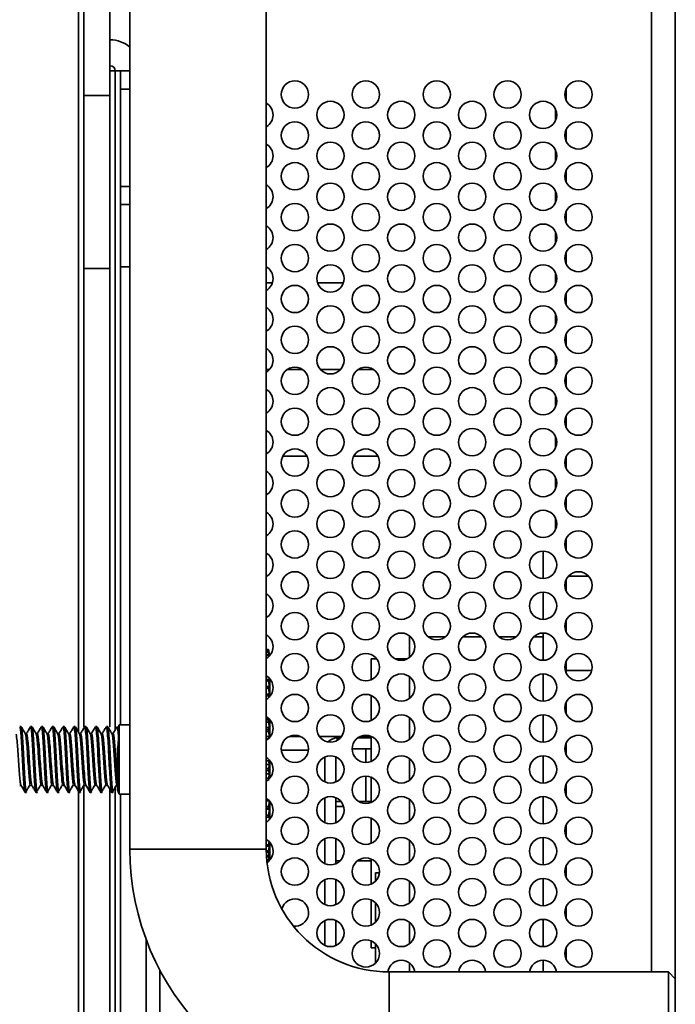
# Model space of a CAD drawing. Header units: millimetres. Extents: x 2 to 1120, y -2 to 861.
# Tile 115 of 226: x 702 to 718, y 402 to 426. Entities that reach past the tile are written whole.
import ezdxf

# ---------------------------------------------------------------- set-up
doc = ezdxf.new("R2010")
doc.units = ezdxf.units.MM

msp = doc.modelspace()

# ---------------------------------------------------------------- linework, layer by layer
at = {"color": 7, "linetype": 'Continuous', "lineweight": 35}
for p, q in [((718.163, 463.3614), (718.163, 237.388)), ((704.8297, 436.3214), (704.8297, 405.6547)), ((708.163, 405.6547), (708.163, 436.3214)), ((703.7017, 424.0819), (703.7017, 427.4686)), ((704.3341, 427.4686), (704.3341, 424.0819)), ((704.3341, 425.4424), (704.3432, 425.4424)), ((704.3341, 424.81), (704.3432, 424.81)), ((704.4702, 424.683), (704.3341, 424.683)), ((704.4702, 424.683), (704.5972, 424.683)), ((704.5972, 424.683), (704.8297, 424.683)), ((704.5972, 424.2366), (704.5972, 424.683)), ((704.5972, 421.8612), (704.5972, 424.2366)), ((715.4963, 424.2524), (715.4963, 423.9618)), ((704.3341, 424.0819), (703.7017, 424.0819)), ((703.7017, 419.8486), (703.7017, 424.0819)), ((704.3341, 424.0819), (704.3341, 419.8486)), ((715.4963, 423.2524), (715.4963, 422.9618)), ((715.4963, 422.2524), (715.4963, 421.9618)), ((704.5972, 421.4148), (704.5972, 421.8612)), ((704.5972, 421.4148), (704.8297, 421.4148)), ((704.5972, 419.8908), (704.5972, 421.4148)), ((715.4963, 421.2524), (715.4963, 420.9618)), ((715.4963, 420.2524), (715.4963, 419.9618)), ((704.3341, 419.8486), (703.7017, 419.8486)), ((703.7017, 419.8486), (703.7017, 408.6354)), ((704.3341, 419.8486), (704.3341, 408.6507)), ((704.5972, 419.8908), (704.5972, 408.6937)), ((708.3125, 419.5014), (708.163, 419.5014)), ((710.0458, 419.5014), (709.4135, 419.5014)), ((715.4963, 419.2524), (715.4963, 418.9618)), ((715.4963, 418.2524), (715.4963, 417.9618)), ((708.163, 417.3847), (708.2447, 417.3847)), ((708.6785, 417.3847), (709.0475, 417.3847)), ((709.4814, 417.3847), (709.978, 417.3847)), ((710.4119, 417.3847), (710.7808, 417.3847)), ((715.4963, 417.2524), (715.4963, 416.9618)), ((715.4963, 416.2524), (715.4963, 415.9618)), ((708.5711, 415.268), (709.1549, 415.268)), ((710.3045, 415.268), (710.8882, 415.268)), ((715.4963, 415.2524), (715.4963, 414.9618)), ((715.4963, 414.2524), (715.4963, 413.9618)), ((715.4707, 413.178), (715.4963, 413.178)), ((715.4963, 413.2524), (715.4963, 413.178)), ((715.4963, 412.9618), (715.4963, 413.178)), ((714.9297, 412.2737), (714.9297, 412.9404)), ((715.4963, 411.9618), (715.4963, 412.2524)), ((716.0414, 412.333), (715.5513, 412.333)), ((714.9297, 411.2737), (714.9297, 411.9404)), ((715.4963, 410.9618), (715.4963, 411.2524)), ((714.9297, 410.2737), (714.9297, 410.9404)), ((711.663, 410.3404), (711.663, 410.8447)), ((711.663, 410.8447), (711.6968, 410.8447)), ((712.1241, 410.8447), (712.5353, 410.8447)), ((712.9626, 410.8447), (713.4301, 410.8447)), ((713.8574, 410.8447), (714.2686, 410.8447)), ((714.6959, 410.8447), (714.9297, 410.8447)), ((708.163, 410.5337), (708.219, 410.5337)), ((708.163, 410.5335), (708.219, 410.5335)), ((708.163, 410.531), (708.219, 410.531)), ((708.163, 410.5141), (708.219, 410.5141)), ((708.163, 410.5066), (708.219, 410.5066)), ((708.163, 410.4731), (708.219, 410.4731)), ((708.163, 410.4608), (708.219, 410.4608)), ((708.2424, 410.4025), (708.219, 410.5337)), ((708.219, 410.531), (708.219, 410.5335)), ((708.219, 410.5335), (708.2424, 410.4025)), ((708.2424, 410.3919), (708.219, 410.531)), ((708.219, 410.5066), (708.219, 410.5141)), ((708.219, 410.5141), (708.2424, 410.3919)), ((708.2392, 410.3805), (708.219, 410.5066)), ((708.219, 410.4608), (708.219, 410.4731)), ((708.219, 410.4731), (708.2385, 410.3794)), ((708.2326, 410.373), (708.219, 410.4608)), ((708.163, 410.4111), (708.219, 410.4111)), ((708.163, 410.394), (708.219, 410.394)), ((708.163, 410.3283), (708.1792, 410.3283)), ((708.219, 410.394), (708.219, 410.4111)), ((708.219, 410.4111), (708.2284, 410.3701)), ((708.2231, 410.3665), (708.219, 410.394)), ((708.2454, 410.3855), (708.2416, 410.4068)), ((710.7297, 410.3114), (710.7297, 409.8016)), ((710.7297, 410.3114), (710.8597, 410.3114)), ((711.3092, 410.3114), (711.6169, 410.3114)), ((715.4963, 409.9618), (715.4963, 410.2524)), ((715.4963, 410.023), (716.1189, 410.023)), ((708.163, 409.8068), (708.219, 409.8068)), ((708.163, 409.7687), (708.219, 409.7687)), ((708.219, 409.7687), (708.219, 409.8068)), ((708.219, 409.8068), (708.2424, 409.7694)), ((708.2424, 409.6108), (708.219, 409.7687)), ((708.2424, 409.7694), (708.2324, 409.8376)), ((708.2533, 409.8194), (708.2533, 409.3947)), ((711.663, 409.3404), (711.663, 409.8737)), ((714.9297, 409.2737), (714.9297, 409.9404)), ((708.163, 409.6339), (708.219, 409.6339)), ((708.163, 409.5925), (708.219, 409.5925)), ((708.219, 409.5925), (708.219, 409.6339)), ((708.219, 409.6339), (708.2424, 409.6108)), ((708.2424, 409.4379), (708.219, 409.5925)), ((708.163, 409.4467), (708.219, 409.4467)), ((708.163, 409.4022), (708.219, 409.4022)), ((708.219, 409.4022), (708.219, 409.4467)), ((708.219, 409.4467), (708.2424, 409.4379)), ((708.2244, 409.3674), (708.219, 409.4022)), ((710.7297, 409.4126), (710.7297, 408.8016)), ((715.4963, 408.9618), (715.4963, 409.2524)), ((708.163, 408.8486), (708.2261, 408.8486)), ((708.163, 408.8143), (708.219, 408.8143)), ((708.163, 408.7628), (708.219, 408.7628)), ((708.219, 408.8143), (708.2337, 408.8358)), ((708.219, 408.7628), (708.219, 408.8143)), ((708.2424, 408.6338), (708.219, 408.7628)), ((708.2533, 408.8194), (708.2533, 408.3918)), ((711.663, 408.3404), (711.663, 408.8737)), ((714.9297, 408.2737), (714.9297, 408.9404)), ((702.1686, 408.6514), (702.1355, 408.6514)), ((702.4331, 408.6514), (702.4001, 408.6514)), ((702.6977, 408.6514), (702.6646, 408.6514)), ((702.9623, 408.6514), (702.9292, 408.6514)), ((703.2269, 408.6514), (703.1938, 408.6514)), ((703.4915, 408.6514), (703.4584, 408.6514)), ((703.7561, 408.6514), (703.723, 408.6514)), ((704.0206, 408.6514), (703.9876, 408.6514)), ((704.2852, 408.6514), (704.2521, 408.6514)), ((704.568, 408.6937), (704.5504, 408.6454)), ((704.5526, 408.376), (704.5526, 408.6499)), ((704.8297, 408.6937), (704.568, 408.6937)), ((704.568, 407.6208), (704.568, 408.6937)), ((708.163, 408.6338), (708.2424, 408.6338)), ((708.163, 408.5856), (708.219, 408.5856)), ((708.163, 408.5326), (708.219, 408.5326)), ((708.219, 408.5856), (708.2424, 408.6338)), ((708.219, 408.5326), (708.219, 408.5856)), ((708.2424, 408.4127), (708.219, 408.5326)), ((702.3008, 408.4796), (702.2704, 408.4796)), ((702.5654, 408.4796), (702.535, 408.4796)), ((702.83, 408.4796), (702.7996, 408.4796)), ((703.0946, 408.4796), (703.0641, 408.4796)), ((703.3592, 408.4796), (703.3287, 408.4796)), ((703.6238, 408.4796), (703.5933, 408.4796)), ((703.8883, 408.4796), (703.8579, 408.4796)), ((704.1529, 408.4796), (704.1225, 408.4796)), ((704.4175, 408.4796), (704.3871, 408.4796)), ((708.163, 408.4127), (708.2424, 408.4127)), ((708.163, 408.3509), (708.2096, 408.3509)), ((708.2255, 408.3681), (708.2424, 408.4127)), ((708.7197, 408.408), (709.0063, 408.408)), ((709.4623, 408.408), (709.9971, 408.408)), ((709.9687, 408.3747), (709.8963, 408.3747)), ((710.7297, 408.3747), (710.3976, 408.3747)), ((710.4531, 408.408), (710.7297, 408.408)), ((710.7297, 408.4126), (710.7297, 407.8016)), ((704.528, 407.1105), (704.528, 408.12)), ((709.1948, 408.0747), (708.5313, 408.0747)), ((710.7297, 408.108), (710.263, 408.108)), ((715.4963, 407.9618), (715.4963, 408.2524)), ((708.163, 407.8713), (708.1995, 407.8713)), ((708.163, 407.8163), (708.219, 407.8163)), ((708.2424, 407.7294), (708.219, 407.8163)), ((708.2533, 407.8194), (708.2533, 407.3947)), ((709.863, 407.9126), (709.863, 407.3016)), ((711.663, 407.3404), (711.663, 407.8737)), ((714.9297, 407.2737), (714.9297, 407.9404)), ((704.568, 407.0004), (704.568, 407.6208)), ((708.163, 407.7294), (708.2424, 407.7294)), ((708.163, 407.6303), (708.219, 407.6303)), ((708.163, 407.5755), (708.219, 407.5755)), ((708.219, 407.6303), (708.2424, 407.7294)), ((708.219, 407.5755), (708.219, 407.6303)), ((708.2424, 407.501), (708.219, 407.5755)), ((708.163, 407.501), (708.2424, 407.501)), ((708.163, 407.391), (708.219, 407.391)), ((708.163, 407.3369), (708.1915, 407.3369)), ((708.219, 407.391), (708.2424, 407.501)), ((708.219, 407.3369), (708.219, 407.391)), ((710.7297, 407.4126), (710.7297, 406.8016)), ((702.1355, 407.2146), (702.1686, 407.2146)), ((702.4001, 407.2146), (702.4331, 407.2146)), ((702.6646, 407.2146), (702.6977, 407.2146)), ((702.9292, 407.2146), (702.9623, 407.2146)), ((703.1938, 407.2146), (703.2269, 407.2146)), ((703.4584, 407.2146), (703.4915, 407.2146)), ((703.7017, 407.216), (703.7017, 281.4186)), ((703.723, 407.2146), (703.7561, 407.2146)), ((703.9876, 407.2146), (704.0206, 407.2146)), ((704.2521, 407.2146), (704.2852, 407.2146)), ((704.3341, 407.131), (704.3341, 281.4186)), ((704.528, 407.1105), (704.568, 407.0004)), ((715.4963, 406.9618), (715.4963, 407.2524)), ((702.2678, 407.0427), (702.3008, 407.0427)), ((702.5324, 407.0427), (702.5654, 407.0427)), ((702.7969, 407.0427), (702.83, 407.0427)), ((703.0615, 407.0427), (703.0946, 407.0427)), ((703.3261, 407.0427), (703.3592, 407.0427)), ((703.5907, 407.0427), (703.6238, 407.0427)), ((703.8553, 407.0427), (703.8883, 407.0427)), ((704.1199, 407.0427), (704.1529, 407.0427)), ((704.3844, 407.0427), (704.4175, 407.0427)), ((704.568, 407.0004), (704.8297, 407.0004)), ((704.5972, 407.0004), (704.5972, 281.0798)), ((708.163, 406.8738), (708.1963, 406.8738)), ((708.163, 406.8399), (708.2349, 406.8399)), ((708.219, 406.7026), (708.2402, 406.827)), ((709.863, 406.9126), (709.863, 406.3016)), ((711.663, 406.3404), (711.663, 406.8737)), ((714.9297, 406.2737), (714.9297, 406.9404)), ((708.163, 406.7026), (708.219, 406.7026)), ((708.163, 406.6531), (708.219, 406.6531)), ((708.163, 406.6334), (708.2424, 406.6334)), ((708.219, 406.6531), (708.219, 406.7026)), ((708.2424, 406.6334), (708.219, 406.6531)), ((708.219, 406.4892), (708.2424, 406.6334)), ((708.2533, 406.8194), (708.2533, 406.3947)), ((709.9858, 406.8204), (709.863, 406.8204)), ((709.9858, 406.8204), (709.863, 406.8204)), ((710.049, 406.7026), (709.863, 406.7026)), ((710.049, 406.7026), (709.863, 406.7026)), ((710.7297, 406.8204), (710.4263, 406.8204)), ((710.7297, 406.8204), (710.4263, 406.8204)), ((708.163, 406.4892), (708.219, 406.4892)), ((708.163, 406.442), (708.219, 406.442)), ((708.163, 406.4368), (708.2424, 406.4368)), ((708.219, 406.442), (708.219, 406.4892)), ((708.2424, 406.4368), (708.219, 406.442)), ((708.2324, 406.3729), (708.2424, 406.4368)), ((710.7297, 406.4126), (710.7297, 405.8016)), ((715.4963, 405.9618), (715.4963, 406.2524)), ((708.163, 405.883), (708.1834, 405.883)), ((709.863, 405.9126), (709.863, 405.3016)), ((711.663, 405.3404), (711.663, 405.8737)), ((714.9297, 405.2737), (714.9297, 405.9404)), ((708.163, 405.6547), (704.8297, 405.6547)), ((708.163, 405.7606), (708.219, 405.7606)), ((708.163, 405.7264), (708.219, 405.7264)), ((708.219, 405.7606), (708.2306, 405.84)), ((708.219, 405.6171), (708.2424, 405.7779)), ((708.2424, 405.7779), (708.219, 405.7264)), ((708.219, 405.7264), (708.219, 405.7606)), ((708.219, 405.4915), (708.2424, 405.6518)), ((708.2424, 405.6518), (708.219, 405.5868)), ((708.2533, 405.8194), (708.2533, 405.3947)), ((708.1632, 405.6171), (708.219, 405.6171)), ((708.1638, 405.5868), (708.219, 405.5868)), ((708.1675, 405.4915), (708.219, 405.4915)), ((708.169, 405.4655), (708.219, 405.4655)), ((708.1752, 405.3849), (708.219, 405.3849)), ((708.219, 405.5868), (708.219, 405.6171)), ((708.219, 405.3849), (708.2424, 405.5434)), ((708.2424, 405.5434), (708.219, 405.4655)), ((708.219, 405.4655), (708.219, 405.4915)), ((708.219, 405.3633), (708.219, 405.3849)), ((710.7297, 405.4126), (710.7297, 404.8016)), ((708.1772, 405.3633), (708.219, 405.3633)), ((709.863, 405.3692), (709.9632, 405.3692)), ((710.3905, 405.3692), (710.7297, 405.3692)), ((715.4963, 404.9618), (715.4963, 405.2524)), ((709.863, 404.9126), (709.863, 404.3016)), ((710.8297, 404.869), (710.8297, 405.078)), ((710.8297, 405.078), (710.9284, 405.078)), ((714.9297, 404.2737), (714.9297, 404.9404)), ((711.663, 404.3404), (711.663, 404.8737)), ((710.7297, 404.4126), (710.7297, 403.8016)), ((710.8297, 403.869), (710.8297, 404.3451)), ((715.4963, 403.9618), (715.4963, 404.2524)), ((714.9297, 403.2737), (714.9297, 403.9404)), ((709.863, 403.9126), (709.863, 403.3016)), ((711.663, 403.3404), (711.663, 403.8737)), ((705.2297, 297.3098), (705.2297, 403.4396)), ((710.7297, 403.4126), (710.7297, 403.2447)), ((710.7297, 403.2447), (710.8297, 403.2447)), ((710.8297, 402.869), (710.8297, 403.3451)), ((715.4963, 402.9618), (715.4963, 403.2524)), ((711.663, 402.6547), (711.663, 402.8737)), ((714.9297, 402.6547), (714.9297, 402.9404)), ((717.9963, 402.6547), (711.163, 402.6547)), ((711.163, 399.3214), (711.163, 402.6547)), ((718.163, 402.488), (717.9963, 402.6547)), ((717.9963, 402.6547), (717.9963, 399.3214))]:
    msp.add_line(p, q, dxfattribs=at)
at = {"color": 8, "linetype": 'Continuous', "lineweight": 35}
for p, q in [((717.5841, 402.6547), (717.5841, 426.8615)), ((703.5747, 426.5847), (703.5747, 408.5116)), ((704.4702, 424.683), (704.4702, 408.5743)), ((704.8297, 424.2366), (704.5972, 424.2366)), ((715.2297, 423.4618), (715.2297, 423.7524)), ((715.2297, 422.4618), (715.2297, 422.7524)), ((704.5972, 421.8612), (704.8297, 421.8612)), ((715.2297, 421.4618), (715.2297, 421.7524)), ((715.2297, 420.4618), (715.2297, 420.7524)), ((704.8297, 419.8908), (704.5972, 419.8908)), ((715.2297, 419.4618), (715.2297, 419.7524)), ((715.2297, 418.4618), (715.2297, 418.7524)), ((715.2297, 417.4618), (715.2297, 417.7524)), ((715.2297, 416.4618), (715.2297, 416.7524)), ((715.2297, 415.4618), (715.2297, 415.7524)), ((715.2297, 414.4618), (715.2297, 414.7524)), ((715.2297, 413.4618), (715.2297, 413.7524)), ((709.8963, 408.3747), (709.8963, 408.3184)), ((710.5925, 408.3747), (710.5925, 408.408)), ((710.5925, 407.7738), (710.5925, 408.108)), ((709.5963, 407.3016), (709.5963, 407.9126)), ((710.5925, 406.8204), (710.5925, 407.4404)), ((703.5747, 407.072), (703.5747, 275.2752)), ((704.4702, 407.1743), (704.4702, 284.6782)), ((709.5963, 406.3016), (709.5963, 406.9126)), ((709.5963, 405.3016), (709.5963, 405.9126)), ((709.5963, 404.3016), (709.5963, 404.9126)), ((709.5963, 403.3016), (709.5963, 403.9126)), ((705.563, 298.0529), (705.563, 402.6965))]:
    msp.add_line(p, q, dxfattribs=at)
at = {"color": 7, "linetype": 'Continuous', "lineweight": 35}
for centre in [(708.863, 424.1071), (710.5963, 424.1071), (712.3297, 424.1071), (714.063, 424.1071), (715.7963, 424.1071), (709.7297, 423.6071), (711.463, 423.6071), (713.1963, 423.6071), (714.9297, 423.6071), (708.863, 423.1071), (710.5963, 423.1071), (712.3297, 423.1071), (714.063, 423.1071), (715.7963, 423.1071), (709.7297, 422.6071), (711.463, 422.6071), (713.1963, 422.6071), (714.9297, 422.6071), (708.863, 422.1071), (710.5963, 422.1071), (712.3297, 422.1071), (714.063, 422.1071), (715.7963, 422.1071), (709.7297, 421.6071), (711.463, 421.6071), (713.1963, 421.6071), (714.9297, 421.6071), (708.863, 421.1071), (710.5963, 421.1071), (712.3297, 421.1071), (714.063, 421.1071), (715.7963, 421.1071), (709.7297, 420.6071), (711.463, 420.6071), (713.1963, 420.6071), (714.9297, 420.6071), (708.863, 420.1071), (710.5963, 420.1071), (712.3297, 420.1071), (714.063, 420.1071), (715.7963, 420.1071), (709.7297, 419.6071), (711.463, 419.6071), (713.1963, 419.6071), (714.9297, 419.6071), (708.863, 419.1071), (710.5963, 419.1071), (712.3297, 419.1071), (714.063, 419.1071), (715.7963, 419.1071), (709.7297, 418.6071), (711.463, 418.6071), (713.1963, 418.6071), (714.9297, 418.6071), (708.863, 418.1071), (710.5963, 418.1071), (712.3297, 418.1071), (714.063, 418.1071), (715.7963, 418.1071), (709.7297, 417.6071), (711.463, 417.6071), (713.1963, 417.6071), (714.9297, 417.6071), (708.863, 417.1071), (710.5963, 417.1071), (712.3297, 417.1071), (714.063, 417.1071), (715.7963, 417.1071), (709.7297, 416.6071), (711.463, 416.6071), (713.1963, 416.6071), (714.9297, 416.6071), (708.863, 416.1071), (710.5963, 416.1071), (712.3297, 416.1071), (714.063, 416.1071), (715.7963, 416.1071), (709.7297, 415.6071), (711.463, 415.6071), (713.1963, 415.6071), (714.9297, 415.6071), (708.863, 415.1071), (710.5963, 415.1071), (712.3297, 415.1071), (714.063, 415.1071), (715.7963, 415.1071), (709.7297, 414.6071), (711.463, 414.6071), (713.1963, 414.6071), (714.9297, 414.6071), (708.863, 414.1071), (710.5963, 414.1071), (712.3297, 414.1071), (714.063, 414.1071), (715.7963, 414.1071), (709.7297, 413.6071), (711.463, 413.6071), (713.1963, 413.6071), (714.9297, 413.6071), (708.863, 413.1071), (710.5963, 413.1071), (712.3297, 413.1071), (714.063, 413.1071), (715.7963, 413.1071), (709.7297, 412.6071), (711.463, 412.6071), (713.1963, 412.6071), (714.9297, 412.6071), (708.863, 412.1071), (710.5963, 412.1071), (712.3297, 412.1071), (714.063, 412.1071), (715.7963, 412.1071), (709.7297, 411.6071), (711.463, 411.6071), (713.1963, 411.6071), (714.9297, 411.6071), (708.863, 411.1071), (710.5963, 411.1071), (712.3297, 411.1071), (714.063, 411.1071), (715.7963, 411.1071), (709.7297, 410.6071), (711.463, 410.6071), (713.1963, 410.6071), (714.9297, 410.6071), (708.863, 410.1071), (710.5963, 410.1071), (712.3297, 410.1071), (714.063, 410.1071), (715.7963, 410.1071), (709.7297, 409.6071), (711.463, 409.6071), (713.1963, 409.6071), (714.9297, 409.6071), (708.863, 409.1071), (710.5963, 409.1071), (712.3297, 409.1071), (714.063, 409.1071), (715.7963, 409.1071), (709.7297, 408.6071), (711.463, 408.6071), (713.1963, 408.6071), (714.9297, 408.6071), (708.863, 408.1071), (710.5963, 408.1071), (712.3297, 408.1071), (714.063, 408.1071), (715.7963, 408.1071), (709.7297, 407.6071), (711.463, 407.6071), (713.1963, 407.6071), (714.9297, 407.6071), (708.863, 407.1071), (710.5963, 407.1071), (712.3297, 407.1071), (714.063, 407.1071), (715.7963, 407.1071), (709.7297, 406.6071), (711.463, 406.6071), (713.1963, 406.6071), (714.9297, 406.6071), (708.863, 406.1071), (710.5963, 406.1071), (712.3297, 406.1071), (714.063, 406.1071), (715.7963, 406.1071), (709.7297, 405.6071), (711.463, 405.6071), (713.1963, 405.6071), (714.9297, 405.6071), (708.863, 405.1071), (710.5963, 405.1071), (712.3297, 405.1071), (714.063, 405.1071), (715.7963, 405.1071), (709.7297, 404.6071), (711.463, 404.6071), (713.1963, 404.6071), (714.9297, 404.6071), (710.5963, 404.1071), (712.3297, 404.1071), (714.063, 404.1071), (715.7963, 404.1071), (709.7297, 403.6071), (711.463, 403.6071), (713.1963, 403.6071), (714.9297, 403.6071), (710.5963, 403.1071), (712.3297, 403.1071), (714.063, 403.1071), (715.7963, 403.1071)]:
    msp.add_circle(centre, 0.3333, dxfattribs=at)
for centre, radius, start, end in [((704.3432, 424.683), 0.7595, 50.16835, 90), ((704.3432, 424.683), 0.127, 0, 90), ((707.9963, 423.6071), 0.3333, 300, 60), ((707.9963, 422.6071), 0.3333, 300, 60), ((707.9963, 421.6071), 0.3333, 300, 60), ((707.9963, 420.6071), 0.3333, 300, 60), ((707.9963, 419.6071), 0.3333, 300, 60), ((707.9963, 418.6071), 0.3333, 300, 60), ((707.9963, 417.6071), 0.3333, 300, 60), ((707.9963, 416.6071), 0.3333, 300, 60), ((707.9963, 415.6071), 0.3333, 300, 60), ((707.9963, 414.6071), 0.3333, 300, 60), ((707.9963, 413.6071), 0.3333, 300, 60), ((707.9963, 412.6071), 0.3333, 300, 60), ((707.9963, 411.6071), 0.3333, 300, 60), ((707.9963, 410.6071), 0.3333, 300, 60), ((707.9963, 409.6071), 0.3333, 300, 60), ((707.9963, 408.6071), 0.3333, 300, 60), ((709.8963, 408.0747), 0.3, 90, 137.3092), ((707.9963, 407.6071), 0.3333, 300, 60), ((707.9963, 406.6071), 0.3333, 300, 60), ((707.9963, 405.6071), 0.3333, 303.57855, 60), ((711.163, 405.6547), 6.3333, 180, 270), ((711.163, 405.6547), 3, 180, 270), ((708.863, 404.1071), 0.3333, 263.29493, 164.57695), ((711.463, 402.6071), 0.3333, 8.2153, 171.75884), ((713.1963, 402.6071), 0.3333, 8.2153, 171.7847), ((714.9297, 402.6071), 0.3333, 8.2153, 171.7847)]:
    msp.add_arc(centre, radius, start, end, dxfattribs=at)
for points, knots in [([(702.1355, 408.6385), (702.1392, 408.6379), (702.1484, 408.6365), (702.1626, 408.4945), (702.1807, 408.2546), (702.1956, 407.9473), (702.2129, 407.6269), (702.2301, 407.3377), (702.245, 407.1341), (702.259, 407.036), (702.2661, 407.052), (702.2678, 407.0556)], [0, 0, 0, 0, 0.08623166, 0.21032339, 0.33767398, 0.45998595, 0.58623166, 0.71247738, 0.83478934, 0.96213993, 1, 1, 1, 1]), ([(702.1686, 408.6385), (702.1723, 408.6379), (702.1815, 408.6365), (702.1957, 408.4945), (702.2138, 408.2546), (702.2287, 407.9473), (702.2459, 407.6269), (702.2632, 407.3377), (702.2781, 407.1341), (702.2921, 407.036), (702.2992, 407.052), (702.3008, 407.0556)], [0, 0, 0, 0, 0.0862317, 0.2103234, 0.337674, 0.4599859, 0.5862317, 0.7124774, 0.8347893, 0.9621399, 1, 1, 1, 1]), ([(702.2724, 408.4761), (702.2557, 408.5048), (702.2223, 408.5624), (702.1889, 408.62), (702.1722, 408.6488)], [0, 0, 0, 0, 0.4997554, 1, 1, 1, 1]), ([(702.3961, 408.6477), (702.3794, 408.6189), (702.3461, 408.5613), (702.3126, 408.5038), (702.2959, 408.4751)], [0, 0, 0, 0, 0.5001944, 1, 1, 1, 1]), ([(702.4001, 408.6385), (702.4038, 408.6379), (702.413, 408.6365), (702.4272, 408.4945), (702.4453, 408.2546), (702.4602, 407.9473), (702.4774, 407.6269), (702.4947, 407.3377), (702.5096, 407.1341), (702.5236, 407.036), (702.5307, 407.052), (702.5324, 407.0556)], [0, 0, 0, 0, 0.0862317, 0.2103234, 0.337674, 0.4599859, 0.5862317, 0.7124774, 0.8347893, 0.9621399, 1, 1, 1, 1]), ([(702.4331, 408.6385), (702.4369, 408.6379), (702.4461, 408.6365), (702.4603, 408.4945), (702.4783, 408.2546), (702.4933, 407.9473), (702.5105, 407.6269), (702.5278, 407.3377), (702.5426, 407.1341), (702.5567, 407.036), (702.5638, 407.052), (702.5654, 407.0556)], [0, 0, 0, 0, 0.0862317, 0.2103234, 0.337674, 0.4599859, 0.5862317, 0.7124774, 0.8347893, 0.9621399, 1, 1, 1, 1]), ([(702.537, 408.4761), (702.5203, 408.5048), (702.4869, 408.5624), (702.4535, 408.62), (702.4368, 408.6488)], [0, 0, 0, 0, 0.4997554, 1, 1, 1, 1]), ([(702.6607, 408.6477), (702.644, 408.6189), (702.6106, 408.5613), (702.5772, 408.5038), (702.5605, 408.4751)], [0, 0, 0, 0, 0.5001944, 1, 1, 1, 1]), ([(702.6646, 408.6385), (702.6684, 408.6379), (702.6776, 408.6365), (702.6918, 408.4945), (702.7099, 408.2546), (702.7248, 407.9473), (702.742, 407.6269), (702.7593, 407.3377), (702.7742, 407.1341), (702.7882, 407.036), (702.7953, 407.052), (702.7969, 407.0556)], [0, 0, 0, 0, 0.0862317, 0.2103234, 0.337674, 0.4599859, 0.5862317, 0.7124774, 0.8347893, 0.9621399, 1, 1, 1, 1]), ([(702.6977, 408.6385), (702.7015, 408.6379), (702.7107, 408.6365), (702.7249, 408.4945), (702.7429, 408.2546), (702.7578, 407.9473), (702.7751, 407.6269), (702.7924, 407.3377), (702.8072, 407.1341), (702.8213, 407.036), (702.8284, 407.052), (702.83, 407.0556)], [0, 0, 0, 0, 0.0862317, 0.2103234, 0.337674, 0.4599859, 0.5862317, 0.7124774, 0.8347893, 0.9621399, 1, 1, 1, 1]), ([(702.8016, 408.4761), (702.7849, 408.5048), (702.7514, 408.5624), (702.718, 408.62), (702.7013, 408.6488)], [0, 0, 0, 0, 0.4997554, 1, 1, 1, 1]), ([(702.9253, 408.6477), (702.9086, 408.6189), (702.8752, 408.5613), (702.8418, 408.5038), (702.8251, 408.4751)], [0, 0, 0, 0, 0.5001944, 1, 1, 1, 1]), ([(702.9292, 408.6385), (702.933, 408.6379), (702.9422, 408.6365), (702.9564, 408.4945), (702.9744, 408.2546), (702.9893, 407.9473), (703.0066, 407.6269), (703.0239, 407.3377), (703.0387, 407.1341), (703.0528, 407.036), (703.0599, 407.052), (703.0615, 407.0556)], [0, 0, 0, 0, 0.08623166, 0.21032339, 0.33767398, 0.45998595, 0.58623166, 0.71247738, 0.83478934, 0.96213993, 1, 1, 1, 1]), ([(702.9623, 408.6385), (702.9661, 408.6379), (702.9752, 408.6365), (702.9895, 408.4945), (703.0075, 408.2546), (703.0224, 407.9473), (703.0397, 407.6269), (703.057, 407.3377), (703.0718, 407.1341), (703.0859, 407.036), (703.093, 407.052), (703.0946, 407.0556)], [0, 0, 0, 0, 0.0862317, 0.2103234, 0.337674, 0.4599859, 0.5862317, 0.7124774, 0.8347893, 0.9621399, 1, 1, 1, 1]), ([(703.0662, 408.4761), (703.0495, 408.5048), (703.016, 408.5624), (702.9826, 408.62), (702.9659, 408.6488)], [0, 0, 0, 0, 0.4997554, 1, 1, 1, 1]), ([(703.1899, 408.6477), (703.1732, 408.6189), (703.1398, 408.5613), (703.1064, 408.5038), (703.0897, 408.4751)], [0, 0, 0, 0, 0.5001944, 1, 1, 1, 1]), ([(703.1938, 408.6385), (703.1976, 408.6379), (703.2068, 408.6365), (703.221, 408.4945), (703.239, 408.2546), (703.2539, 407.9473), (703.2712, 407.6269), (703.2885, 407.3377), (703.3033, 407.1341), (703.3174, 407.036), (703.3245, 407.052), (703.3261, 407.0556)], [0, 0, 0, 0, 0.0862317, 0.2103234, 0.337674, 0.4599859, 0.5862317, 0.7124774, 0.8347893, 0.9621399, 1, 1, 1, 1]), ([(703.2269, 408.6385), (703.2306, 408.6379), (703.2398, 408.6365), (703.254, 408.4945), (703.2721, 408.2546), (703.287, 407.9473), (703.3043, 407.6269), (703.3215, 407.3377), (703.3364, 407.1341), (703.3505, 407.036), (703.3576, 407.052), (703.3592, 407.0556)], [0, 0, 0, 0, 0.08623166, 0.21032339, 0.33767398, 0.45998595, 0.58623166, 0.71247738, 0.83478934, 0.96213993, 1, 1, 1, 1]), ([(703.3308, 408.4761), (703.314, 408.5048), (703.2806, 408.5624), (703.2472, 408.62), (703.2305, 408.6488)], [0, 0, 0, 0, 0.4997554, 1, 1, 1, 1]), ([(703.4545, 408.6477), (703.4378, 408.6189), (703.4044, 408.5613), (703.371, 408.5038), (703.3543, 408.4751)], [0, 0, 0, 0, 0.5001944, 1, 1, 1, 1]), ([(703.4544, 408.6443), (703.4595, 408.6447), (703.47, 408.6454), (703.4856, 408.4957), (703.5036, 408.2543), (703.5185, 407.9474), (703.5358, 407.6269), (703.5531, 407.3377), (703.5679, 407.1341), (703.582, 407.036), (703.5891, 407.052), (703.5907, 407.0556)], [0, 0, 0, 0, 0.1133318, 0.2337433, 0.3573169, 0.4760014, 0.598503, 0.7210046, 0.8396891, 0.9632628, 1, 1, 1, 1]), ([(703.4915, 408.6385), (703.4952, 408.6379), (703.5044, 408.6365), (703.5186, 408.4945), (703.5367, 408.2546), (703.5516, 407.9473), (703.5688, 407.6269), (703.5861, 407.3377), (703.601, 407.1341), (703.615, 407.036), (703.6221, 407.052), (703.6238, 407.0556)], [0, 0, 0, 0, 0.0862317, 0.2103234, 0.337674, 0.4599859, 0.5862317, 0.7124774, 0.8347893, 0.9621399, 1, 1, 1, 1]), ([(703.5953, 408.4761), (703.5786, 408.5048), (703.5452, 408.5624), (703.5118, 408.62), (703.4951, 408.6488)], [0, 0, 0, 0, 0.4997554, 1, 1, 1, 1]), ([(703.7191, 408.6477), (703.7024, 408.6189), (703.669, 408.5613), (703.6356, 408.5038), (703.6188, 408.4751)], [0, 0, 0, 0, 0.50019444, 1, 1, 1, 1]), ([(703.723, 408.6385), (703.7267, 408.6379), (703.7359, 408.6365), (703.7501, 408.4945), (703.7682, 408.2546), (703.7831, 407.9473), (703.8004, 407.6269), (703.8176, 407.3377), (703.8325, 407.1341), (703.8465, 407.036), (703.8536, 407.052), (703.8553, 407.0556)], [0, 0, 0, 0, 0.0862317, 0.2103234, 0.337674, 0.4599859, 0.5862317, 0.7124774, 0.8347893, 0.9621399, 1, 1, 1, 1]), ([(703.7561, 408.6385), (703.7598, 408.6379), (703.769, 408.6365), (703.7832, 408.4945), (703.8013, 408.2546), (703.8162, 407.9473), (703.8334, 407.6269), (703.8507, 407.3377), (703.8656, 407.1341), (703.8796, 407.036), (703.8867, 407.052), (703.8883, 407.0556)], [0, 0, 0, 0, 0.08623166, 0.21032339, 0.33767398, 0.45998595, 0.58623166, 0.71247738, 0.83478934, 0.96213993, 1, 1, 1, 1]), ([(703.8599, 408.4761), (703.8432, 408.5048), (703.8098, 408.5624), (703.7764, 408.62), (703.7597, 408.6488)], [0, 0, 0, 0, 0.4997554, 1, 1, 1, 1]), ([(703.9836, 408.6477), (703.9669, 408.6189), (703.9336, 408.5613), (703.9001, 408.5038), (703.8834, 408.4751)], [0, 0, 0, 0, 0.50019444, 1, 1, 1, 1]), ([(703.9876, 408.6385), (703.9913, 408.6379), (704.0005, 408.6365), (704.0147, 408.4945), (704.0328, 408.2546), (704.0477, 407.9473), (704.0649, 407.6269), (704.0822, 407.3377), (704.0971, 407.1341), (704.1111, 407.036), (704.1182, 407.052), (704.1199, 407.0556)], [0, 0, 0, 0, 0.0862317, 0.2103234, 0.337674, 0.4599859, 0.5862317, 0.7124774, 0.8347893, 0.9621399, 1, 1, 1, 1]), ([(704.0206, 408.6385), (704.0244, 408.6379), (704.0336, 408.6365), (704.0478, 408.4945), (704.0658, 408.2546), (704.0808, 407.9473), (704.098, 407.6269), (704.1153, 407.3377), (704.1301, 407.1341), (704.1442, 407.036), (704.1513, 407.052), (704.1529, 407.0556)], [0, 0, 0, 0, 0.08623166, 0.21032339, 0.33767398, 0.45998595, 0.58623166, 0.71247738, 0.83478934, 0.96213993, 1, 1, 1, 1]), ([(704.1245, 408.4761), (704.1078, 408.5048), (704.0744, 408.5624), (704.041, 408.62), (704.0243, 408.6488)], [0, 0, 0, 0, 0.4997554, 1, 1, 1, 1]), ([(704.2482, 408.6477), (704.2315, 408.6189), (704.1981, 408.5613), (704.1647, 408.5038), (704.148, 408.4751)], [0, 0, 0, 0, 0.5001944, 1, 1, 1, 1]), ([(704.2521, 408.6385), (704.2559, 408.6379), (704.2651, 408.6365), (704.2793, 408.4945), (704.2974, 408.2546), (704.3123, 407.9473), (704.3295, 407.6269), (704.3468, 407.3377), (704.3617, 407.1341), (704.3757, 407.036), (704.3828, 407.052), (704.3844, 407.0556)], [0, 0, 0, 0, 0.0862317, 0.2103234, 0.337674, 0.4599859, 0.5862317, 0.7124774, 0.8347893, 0.9621399, 1, 1, 1, 1]), ([(704.2852, 408.6385), (704.289, 408.6379), (704.2982, 408.6365), (704.3124, 408.4945), (704.3304, 408.2546), (704.3453, 407.9473), (704.3626, 407.6269), (704.3799, 407.3377), (704.3947, 407.1341), (704.4088, 407.036), (704.4159, 407.052), (704.4175, 407.0556)], [0, 0, 0, 0, 0.08623166, 0.21032339, 0.33767398, 0.45998595, 0.58623166, 0.71247738, 0.83478934, 0.96213993, 1, 1, 1, 1]), ([(704.3891, 408.4761), (704.3724, 408.5048), (704.3389, 408.5624), (704.3055, 408.62), (704.2888, 408.6488)], [0, 0, 0, 0, 0.4997554, 1, 1, 1, 1]), ([(704.5128, 408.6477), (704.4961, 408.6189), (704.4627, 408.5613), (704.4293, 408.5038), (704.4126, 408.4751)], [0, 0, 0, 0, 0.5001944, 1, 1, 1, 1]), ([(704.5127, 408.6443), (704.5178, 408.6445), (704.5284, 408.645), (704.5412, 408.5235), (704.5498, 408.4128), (704.5526, 408.376)], [0, 0, 0, 0, 0.3859908, 0.7960939, 1, 1, 1, 1]), ([(702.0363, 408.4694), (702.04, 408.469), (702.0492, 408.4679), (702.0634, 408.3562), (702.0815, 408.1676), (702.0964, 407.9259), (702.1136, 407.6739), (702.1309, 407.4466), (702.1458, 407.2863), (702.1599, 407.2091), (702.1671, 407.2219), (702.1687, 407.2249)], [0, 0, 0, 0, 0.086107, 0.2100193, 0.3371975, 0.4593267, 0.5853975, 0.7114683, 0.8335974, 0.9607756, 1, 1, 1, 1]), ([(702.272, 408.4646), (702.2743, 408.4637), (702.2821, 408.4608), (702.2949, 408.3549), (702.313, 408.1678), (702.3279, 407.926), (702.3452, 407.673), (702.3624, 407.4499), (702.3757, 407.293), (702.3855, 407.2585), (702.3896, 407.2443)], [0, 0, 0, 0, 0.0604598, 0.2000343, 0.3432873, 0.4808532, 0.6228589, 0.7648646, 0.9024304, 1, 1, 1, 1]), ([(702.3008, 408.4694), (702.3046, 408.469), (702.3138, 408.4679), (702.328, 408.3562), (702.3461, 408.1676), (702.361, 407.9259), (702.3782, 407.6739), (702.3955, 407.4466), (702.4104, 407.2863), (702.4245, 407.2091), (702.4316, 407.2219), (702.4333, 407.2249)], [0, 0, 0, 0, 0.08610701, 0.21001935, 0.33719753, 0.45932667, 0.58539748, 0.71146828, 0.83359743, 0.96077561, 1, 1, 1, 1]), ([(702.5366, 408.4646), (702.5389, 408.4637), (702.5467, 408.4608), (702.5595, 408.3549), (702.5776, 408.1678), (702.5925, 407.926), (702.6097, 407.673), (702.627, 407.4499), (702.6403, 407.293), (702.6501, 407.2585), (702.6541, 407.2443)], [0, 0, 0, 0, 0.0604598, 0.2000343, 0.3432873, 0.4808532, 0.6228589, 0.7648646, 0.9024304, 1, 1, 1, 1]), ([(702.5654, 408.4694), (702.5692, 408.469), (702.5784, 408.4679), (702.5926, 408.3562), (702.6106, 408.1676), (702.6255, 407.9259), (702.6428, 407.6739), (702.6601, 407.4466), (702.6749, 407.2863), (702.6891, 407.2091), (702.6962, 407.2219), (702.6979, 407.2249)], [0, 0, 0, 0, 0.086107, 0.2100193, 0.3371975, 0.4593267, 0.5853975, 0.7114683, 0.8335974, 0.9607756, 1, 1, 1, 1]), ([(702.8012, 408.4646), (702.8035, 408.4637), (702.8113, 408.4608), (702.8241, 408.3549), (702.8421, 408.1678), (702.8571, 407.926), (702.8743, 407.673), (702.8916, 407.4499), (702.9049, 407.293), (702.9147, 407.2585), (702.9187, 407.2443)], [0, 0, 0, 0, 0.0604598, 0.2000343, 0.3432873, 0.4808532, 0.6228589, 0.7648646, 0.9024304, 1, 1, 1, 1]), ([(702.83, 408.4694), (702.8338, 408.469), (702.843, 408.4679), (702.8572, 408.3562), (702.8752, 408.1676), (702.8901, 407.9259), (702.9074, 407.6739), (702.9247, 407.4466), (702.9395, 407.2863), (702.9536, 407.2091), (702.9608, 407.2219), (702.9625, 407.2249)], [0, 0, 0, 0, 0.086107, 0.2100193, 0.3371975, 0.4593267, 0.5853975, 0.7114683, 0.8335974, 0.9607756, 1, 1, 1, 1]), ([(703.0658, 408.4646), (703.0681, 408.4637), (703.0758, 408.4608), (703.0887, 408.3549), (703.1067, 408.1678), (703.1216, 407.926), (703.1389, 407.673), (703.1562, 407.4499), (703.1695, 407.293), (703.1792, 407.2585), (703.1833, 407.2443)], [0, 0, 0, 0, 0.0604598, 0.2000343, 0.3432873, 0.4808532, 0.6228589, 0.7648646, 0.9024304, 1, 1, 1, 1]), ([(703.0946, 408.4694), (703.0984, 408.469), (703.1075, 408.4679), (703.1218, 408.3562), (703.1398, 408.1676), (703.1547, 407.9259), (703.172, 407.6739), (703.1893, 407.4466), (703.2041, 407.2863), (703.2182, 407.2091), (703.2254, 407.2219), (703.2271, 407.2249)], [0, 0, 0, 0, 0.086107, 0.2100193, 0.3371975, 0.4593267, 0.5853975, 0.7114683, 0.8335974, 0.9607756, 1, 1, 1, 1]), ([(703.3303, 408.4646), (703.3327, 408.4637), (703.3404, 408.4608), (703.3533, 408.3549), (703.3713, 408.1678), (703.3862, 407.926), (703.4035, 407.673), (703.4207, 407.4499), (703.4341, 407.293), (703.4438, 407.2585), (703.4479, 407.2443)], [0, 0, 0, 0, 0.0604598, 0.2000343, 0.3432873, 0.4808532, 0.6228589, 0.7648646, 0.9024304, 1, 1, 1, 1]), ([(703.3592, 408.4694), (703.3629, 408.469), (703.3721, 408.4679), (703.3863, 408.3562), (703.4044, 408.1676), (703.4193, 407.9259), (703.4366, 407.6739), (703.4538, 407.4466), (703.4687, 407.2863), (703.4828, 407.2091), (703.49, 407.2219), (703.4917, 407.2249)], [0, 0, 0, 0, 0.08610701, 0.21001935, 0.33719753, 0.45932667, 0.58539748, 0.71146828, 0.83359743, 0.96077561, 1, 1, 1, 1]), ([(703.5949, 408.4646), (703.5973, 408.4637), (703.605, 408.4608), (703.6178, 408.3549), (703.6359, 408.1678), (703.6508, 407.926), (703.6681, 407.673), (703.6853, 407.4499), (703.6986, 407.293), (703.7084, 407.2585), (703.7125, 407.2443)], [0, 0, 0, 0, 0.0604598, 0.2000343, 0.3432873, 0.4808532, 0.6228589, 0.7648646, 0.9024304, 1, 1, 1, 1]), ([(703.6238, 408.4694), (703.6275, 408.469), (703.6367, 408.4679), (703.6509, 408.3562), (703.669, 408.1676), (703.6839, 407.9259), (703.7011, 407.6739), (703.7184, 407.4466), (703.7333, 407.2863), (703.7474, 407.2091), (703.7546, 407.2219), (703.7562, 407.2249)], [0, 0, 0, 0, 0.086107, 0.2100193, 0.3371975, 0.4593267, 0.5853975, 0.7114683, 0.8335974, 0.9607756, 1, 1, 1, 1]), ([(703.8595, 408.4646), (703.8618, 408.4637), (703.8696, 408.4608), (703.8824, 408.3549), (703.9005, 408.1678), (703.9154, 407.926), (703.9327, 407.673), (703.9499, 407.4499), (703.9632, 407.293), (703.973, 407.2585), (703.9771, 407.2443)], [0, 0, 0, 0, 0.06045982, 0.20003425, 0.34328731, 0.48085315, 0.62285887, 0.76486458, 0.90243042, 1, 1, 1, 1]), ([(703.8883, 408.4694), (703.8921, 408.469), (703.9013, 408.4679), (703.9155, 408.3562), (703.9336, 408.1676), (703.9485, 407.9259), (703.9657, 407.6739), (703.983, 407.4466), (703.9979, 407.2863), (704.012, 407.2091), (704.0191, 407.2219), (704.0208, 407.2249)], [0, 0, 0, 0, 0.086107, 0.2100193, 0.3371975, 0.4593267, 0.5853975, 0.7114683, 0.8335974, 0.9607756, 1, 1, 1, 1]), ([(704.1241, 408.4646), (704.1264, 408.4637), (704.1342, 408.4608), (704.147, 408.3549), (704.1651, 408.1678), (704.18, 407.926), (704.1972, 407.673), (704.2145, 407.4499), (704.2278, 407.293), (704.2376, 407.2585), (704.2416, 407.2443)], [0, 0, 0, 0, 0.06045982, 0.20003425, 0.34328731, 0.48085315, 0.62285887, 0.76486458, 0.90243042, 1, 1, 1, 1]), ([(704.1529, 408.4694), (704.1567, 408.469), (704.1659, 408.4679), (704.1801, 408.3562), (704.1981, 408.1676), (704.213, 407.9259), (704.2303, 407.6739), (704.2476, 407.4466), (704.2624, 407.2863), (704.2766, 407.2091), (704.2837, 407.2219), (704.2854, 407.2249)], [0, 0, 0, 0, 0.086107, 0.2100193, 0.3371975, 0.4593267, 0.5853975, 0.7114683, 0.8335974, 0.9607756, 1, 1, 1, 1]), ([(704.3887, 408.4646), (704.391, 408.4637), (704.3988, 408.4608), (704.4116, 408.3549), (704.4296, 408.1678), (704.4446, 407.926), (704.4618, 407.673), (704.4791, 407.4499), (704.4924, 407.293), (704.5022, 407.2585), (704.5062, 407.2443)], [0, 0, 0, 0, 0.0604598, 0.2000343, 0.3432873, 0.4808532, 0.6228589, 0.7648646, 0.9024304, 1, 1, 1, 1]), ([(704.4175, 408.4694), (704.4213, 408.469), (704.4305, 408.4679), (704.4447, 408.3562), (704.4627, 408.1675), (704.4776, 407.926), (704.4949, 407.6736), (704.5122, 407.4479), (704.5221, 407.3359), (704.5278, 407.2952), (704.528, 407.2938)], [0, 0, 0, 0, 0.1027561, 0.2506273, 0.4023958, 0.548139, 0.698586, 0.849033, 0.9947763, 1, 1, 1, 1]), ([(704.5526, 408.376), (704.5458, 408.3068), (704.5375, 408.2235), (704.5293, 408.1349), (704.528, 408.12)], [0, 0, 0, 0, 0.8318676, 1, 1, 1, 1]), ([(702.1689, 407.2146), (702.1856, 407.186), (702.2188, 407.1287), (702.2521, 407.0715), (702.2687, 407.0428)], [0, 0, 0, 0, 0.4999438, 1, 1, 1, 1]), ([(702.2918, 407.0722), (702.3077, 407.0986), (702.3403, 407.1523), (702.3729, 407.2063), (702.3895, 407.2338)], [0, 0, 0, 0, 0.4903258, 1, 1, 1, 1]), ([(702.4335, 407.2146), (702.4502, 407.186), (702.4834, 407.1287), (702.5166, 407.0715), (702.5333, 407.0428)], [0, 0, 0, 0, 0.4999438, 1, 1, 1, 1]), ([(702.5564, 407.0722), (702.5723, 407.0986), (702.6049, 407.1523), (702.6375, 407.2063), (702.6541, 407.2338)], [0, 0, 0, 0, 0.49032577, 1, 1, 1, 1]), ([(702.6981, 407.2146), (702.7147, 407.186), (702.748, 407.1287), (702.7812, 407.0715), (702.7978, 407.0428)], [0, 0, 0, 0, 0.4999438, 1, 1, 1, 1]), ([(702.8209, 407.0722), (702.8369, 407.0986), (702.8695, 407.1523), (702.9021, 407.2063), (702.9187, 407.2338)], [0, 0, 0, 0, 0.4903258, 1, 1, 1, 1]), ([(702.9627, 407.2146), (702.9793, 407.186), (703.0126, 407.1287), (703.0458, 407.0715), (703.0624, 407.0428)], [0, 0, 0, 0, 0.4999438, 1, 1, 1, 1]), ([(703.0855, 407.0722), (703.1015, 407.0986), (703.1341, 407.1523), (703.1667, 407.2063), (703.1833, 407.2338)], [0, 0, 0, 0, 0.4903258, 1, 1, 1, 1]), ([(703.2273, 407.2146), (703.2439, 407.186), (703.2772, 407.1287), (703.3104, 407.0715), (703.327, 407.0428)], [0, 0, 0, 0, 0.4999438, 1, 1, 1, 1]), ([(703.3501, 407.0722), (703.3661, 407.0986), (703.3987, 407.1523), (703.4312, 407.2063), (703.4478, 407.2338)], [0, 0, 0, 0, 0.4903258, 1, 1, 1, 1]), ([(703.4919, 407.2146), (703.5085, 407.186), (703.5417, 407.1287), (703.575, 407.0715), (703.5916, 407.0428)], [0, 0, 0, 0, 0.49994382, 1, 1, 1, 1]), ([(703.6147, 407.0722), (703.6307, 407.0986), (703.6632, 407.1523), (703.6958, 407.2063), (703.7124, 407.2338)], [0, 0, 0, 0, 0.4903258, 1, 1, 1, 1]), ([(703.7564, 407.2146), (703.7731, 407.186), (703.8063, 407.1287), (703.8396, 407.0715), (703.8562, 407.0428)], [0, 0, 0, 0, 0.4999438, 1, 1, 1, 1]), ([(703.8793, 407.0722), (703.8952, 407.0986), (703.9278, 407.1523), (703.9604, 407.2063), (703.977, 407.2338)], [0, 0, 0, 0, 0.4903258, 1, 1, 1, 1]), ([(704.021, 407.2146), (704.0377, 407.186), (704.0709, 407.1287), (704.1041, 407.0715), (704.1208, 407.0428)], [0, 0, 0, 0, 0.4999438, 1, 1, 1, 1]), ([(704.1439, 407.0722), (704.1598, 407.0986), (704.1924, 407.1523), (704.225, 407.2063), (704.2416, 407.2338)], [0, 0, 0, 0, 0.49032577, 1, 1, 1, 1]), ([(704.2856, 407.2146), (704.3022, 407.186), (704.3355, 407.1287), (704.3687, 407.0715), (704.3853, 407.0428)], [0, 0, 0, 0, 0.4999438, 1, 1, 1, 1]), ([(704.4065, 407.0691), (704.4231, 407.0965), (704.4564, 407.1513), (704.4896, 407.2063), (704.5062, 407.2338)], [0, 0, 0, 0, 0.5000353, 1, 1, 1, 1])]:
    msp.add_open_spline(points, degree=3, knots=knots, dxfattribs=at)

doc.saveas('drawing.dxf')
